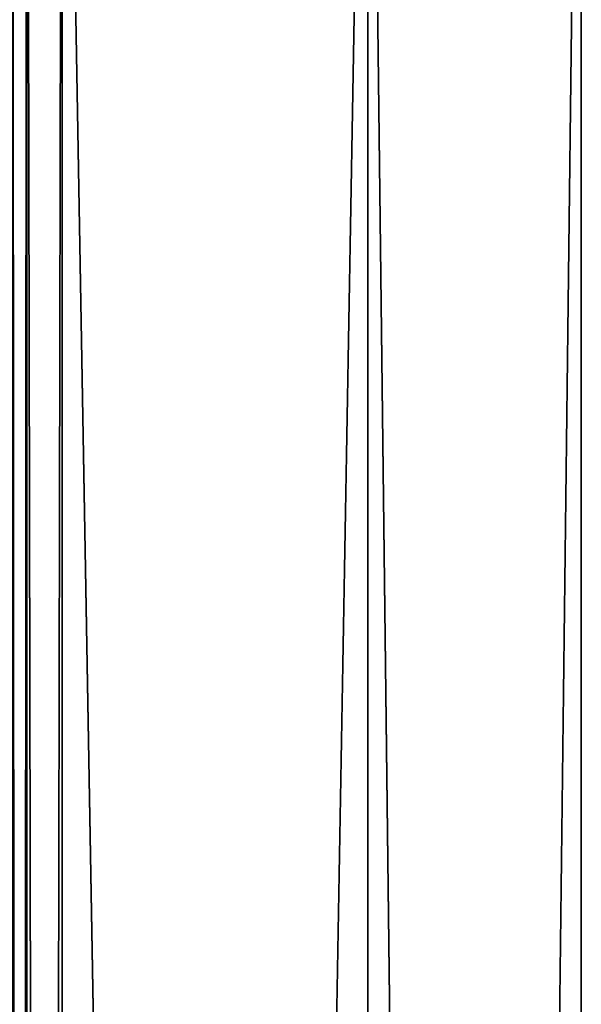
# Model space of a CAD drawing. Extents: x -200 to 200, y -702 to 625.
# Tile 255 of 256: x 161 to 200, y 493 to 562. Entities that reach past the tile are written whole.
import ezdxf

# ---------------------------------------------------------------- set-up
doc = ezdxf.new("R2010")
doc.units = 0
doc.header["$LTSCALE"] = 17.087905
for name, color, linetype in [('61', 7, 'CONTINUOUS'), ('62', 7, 'CONTINUOUS'), ('66', 7, 'CONTINUOUS'), ('67', 7, 'CONTINUOUS'), ('68', 7, 'CONTINUOUS')]:
    doc.layers.add(name, color=color, linetype=linetype)

msp = doc.modelspace()

# ---------------------------------------------------------------- linework, layer by layer
at = {"layer": '61', "color": 7, "linetype": 'CONTINUOUS'}
for points in [[(185, 618.2, -15), (185, -618.2, -15), (163.5, 618.2, -15), (185, 618.2, -15)], [(163.5, 618.2, -15), (185, -618.2, -15), (163.5, -618.2, -15), (163.5, 618.2, -15)]]:
    msp.add_3dface(points, dxfattribs=at)
at = {"layer": '62', "color": 7, "linetype": 'CONTINUOUS'}
for points in [[(163.5, 618.2, 15), (163.5, -618.2, 15), (185, 618.2, 15), (163.5, 618.2, 15)], [(185, 618.2, 15), (163.5, -618.2, 15), (185, -618.2, 15), (185, 618.2, 15)]]:
    msp.add_3dface(points, dxfattribs=at)
at = {"layer": '66', "color": 7, "linetype": 'CONTINUOUS'}
for points in [[(185, -618.2, -15), (200, 618.2), (200, -618.2), (185, -618.2, -15)], [(185, -618.2, -15), (185, 618.2, -15), (200, 618.2), (185, -618.2, -15)], [(185, 618.2, 15), (185, -618.2, 15), (200, -618.2), (185, 618.2, 15)], [(200, 618.2), (185, 618.2, 15), (200, -618.2), (200, 618.2)]]:
    msp.add_3dface(points, dxfattribs=at)
at = {"layer": '67', "color": 7, "linetype": 'CONTINUOUS'}
for points in [[(160, 618.2, 11.5), (160, -618.2, 11.5), (161.025, -618.2, 13.975), (160, 618.2, 11.5)], [(160, 618.2, 11.5), (161.025, -618.2, 13.975), (161.025, 618.2, 13.975), (160, 618.2, 11.5)], [(161.025, -618.2, 13.975), (163.5, -618.2, 15), (161.025, 618.2, 13.975), (161.025, -618.2, 13.975)], [(163.5, -618.2, 15), (163.5, 618.2, 15), (161.025, 618.2, 13.975), (163.5, -618.2, 15)]]:
    msp.add_3dface(points, dxfattribs=at)
at = {"layer": '68', "color": 7, "linetype": 'CONTINUOUS'}
for points in [[(160, -618.2, -11.5), (160, 618.2, -11.5), (161.025, 618.2, -13.975), (160, -618.2, -11.5)], [(161.025, -618.2, -13.975), (160, -618.2, -11.5), (161.025, 618.2, -13.975), (161.025, -618.2, -13.975)], [(163.5, 618.2, -15), (161.025, -618.2, -13.975), (161.025, 618.2, -13.975), (163.5, 618.2, -15)], [(163.5, 618.2, -15), (163.5, -618.2, -15), (161.025, -618.2, -13.975), (163.5, 618.2, -15)]]:
    msp.add_3dface(points, dxfattribs=at)

doc.saveas('drawing.dxf')
